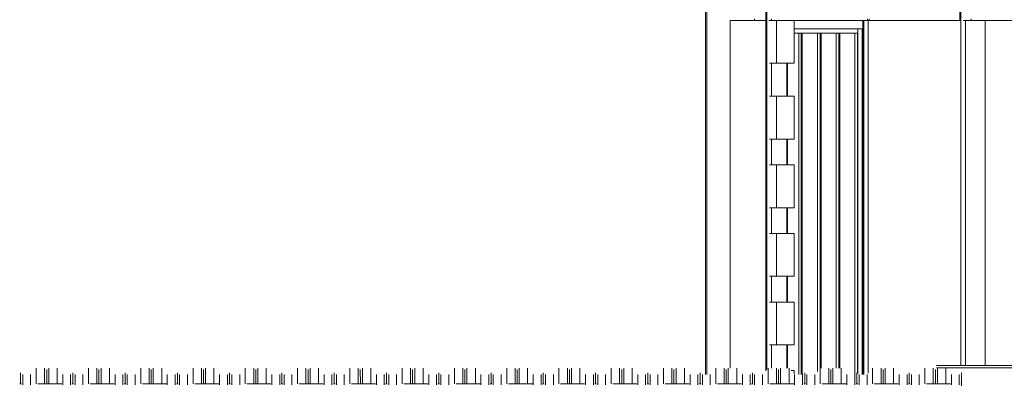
# Model space of a CAD drawing. Header units: millimetres. Extents: x -115474967 to 444143, y -74377 to 241828222.
# Tile 35 of 256: x -154932 to -149187, y 5515 to 7648. Entities that reach past the tile are written whole.
import ezdxf

# ---------------------------------------------------------------- set-up
doc = ezdxf.new("R2010")
doc.units = ezdxf.units.MM
doc.header["$MEASUREMENT"] = 0
doc.linetypes.add('Dashed', pattern=[280, 140, -140])
doc.linetypes.add('PHANTOM', pattern=[2.5, 1.25, -0.25, 0.25, -0.25, 0.25, -0.25])
doc.layers.add('00-5 Grid 01', color=9, linetype='PHANTOM')
doc.layers.add('0_Pen_No__3', color=7, linetype='Continuous', lineweight=15)
doc.layers.add('2 Roof Lines', color=8, linetype='Dashed', lineweight=15)

msp = doc.modelspace()

# ---------------------------------------------------------------- linework, layer by layer
at = {"layer": '00-5 Grid 01', "linetype": 'ByBlock', "lineweight": 5}
for p, q in [((-150929.97059, 5577.7261), (-150929.97059, 9423.43466)), ((-150922.99028, 5577.7261), (-150922.99028, 9423.43466)), ((-150578.97006, 5599.91572), (-150578.97006, 9423.43466)), ((-150571.98974, 5608.10811), (-150571.98974, 9423.43466)), ((-149446.81693, 7643.78082), (-149446.81693, 7843.78113)), ((-149439.8374, 5631.58303), (-149439.8374, 7843.78113)), ((-150644.39931, 7643.78082), (-150787.11523, 7643.78082)), ((-150787.11523, 7643.78082), (-150787.11523, 5615.87128)), ((-150644.39931, 7643.78082), (-150644.39931, 7652.2809)), ((-150578.97006, 7643.78082), (-150644.39931, 7643.78082)), ((-150544.68465, 7643.78082), (-150561.49318, 7643.78082)), ((-150544.68465, 7652.2809), (-150544.68465, 7643.78082)), ((-150544.68465, 7643.78082), (-150539.49206, 7643.78082)), ((-150515.73905, 7643.78082), (-150539.49206, 7643.78082)), ((-150413.76928, 7643.78082), (-150515.73905, 7643.78082)), ((-150515.73905, 7643.78082), (-150515.73905, 7393.78102)), ((-150413.76928, 7643.78082), (-149984.6291, 7643.78082)), ((-150413.76928, 7393.78102), (-150413.76928, 7643.78082)), ((-150013.05046, 7643.78082), (-150013.05046, 7593.78055)), ((-150007.3679, 5577.7261), (-150007.3679, 7643.78082)), ((-149984.6291, 7652.2809), (-149984.6291, 7643.78082)), ((-149975.85327, 7643.78082), (-149984.6291, 7643.78082)), ((-149980.559, 5586.31342), (-149980.559, 7643.78082)), ((-149975.85327, 7652.2809), (-149975.85327, 7643.78082)), ((-149975.85327, 7643.78082), (-149451.24925, 7643.78082)), ((-149446.71956, 7643.78082), (-149451.24925, 7643.78082)), ((-149381.06285, 7643.78082), (-149426.16265, 7643.78082)), ((-149413.01915, 5631.58303), (-149413.01915, 7643.78082)), ((-149381.06285, 7652.2809), (-149381.06285, 7643.78082)), ((-149381.06285, 7643.78082), (-149211.12985, 7643.78082)), ((-149299.45837, 7643.78082), (-149299.45837, 5631.58303)), ((-149299.32984, 5631.58303), (-149299.32984, 7643.78082)), ((-149298.49946, 5631.58303), (-149298.49946, 7643.78082)), ((-149211.12985, 7643.78082), (-145472.69426, 7643.78082)), ((-150016.81987, 7593.78055), (-150413.76928, 7593.78055)), ((-150041.74912, 7593.78055), (-150041.74912, 5583.84176)), ((-150016.81987, 5577.7261), (-150016.81987, 7593.78055)), ((-150013.05046, 7593.78055), (-150013.05046, 5577.7261)), ((-150371.30083, 7568.78119), (-150413.76928, 7568.78119)), ((-150386.25853, 7568.78119), (-150386.25853, 5577.7261)), ((-150371.30083, 5577.7261), (-150371.30083, 7568.78119)), ((-150371.30083, 7568.78119), (-150365.64709, 7568.78119)), ((-150365.64709, 7568.78119), (-150365.64709, 5577.7261)), ((-150262.07889, 7568.78119), (-150365.64709, 7568.78119)), ((-150277.03581, 7568.78119), (-150277.03581, 5596.3169)), ((-150262.07889, 5613.87168), (-150262.07889, 7568.78119)), ((-150262.07889, 7568.78119), (-150256.42437, 7568.78119)), ((-150256.42437, 7568.78119), (-150256.42437, 5615.87128)), ((-150152.85616, 7568.78119), (-150256.42437, 7568.78119)), ((-150167.81387, 7568.78119), (-150167.81387, 5615.87128)), ((-150152.85616, 5615.87128), (-150152.85616, 7568.78119)), ((-150147.20165, 7568.78119), (-150147.20165, 5615.87128)), ((-150043.63344, 7568.78119), (-150147.20165, 7568.78119)), ((-150058.59115, 7568.78119), (-150058.59115, 5578.50428)), ((-150043.63344, 5585.26026), (-150043.63344, 7568.78119)), ((-150515.73905, 7393.78102), (-150556.31305, 7393.78102)), ((-150545.18007, 7201.20893), (-150545.18007, 7393.78102)), ((-150515.73905, 7393.78102), (-150413.76928, 7393.78102)), ((-150455.59508, 7201.20893), (-150455.59508, 7393.78102)), ((-150451.82566, 7393.78102), (-150451.82566, 7201.20893)), ((-150515.73905, 7201.20893), (-150556.31305, 7201.20893)), ((-150413.76928, 7201.20893), (-150515.73905, 7201.20893)), ((-150515.73905, 7201.20893), (-150515.73905, 6951.20913)), ((-150413.76928, 6951.20913), (-150413.76928, 7201.20893)), ((-150515.73905, 6951.20913), (-150556.31305, 6951.20913)), ((-150545.18007, 6801.2091), (-150545.18007, 6951.20913)), ((-150515.73905, 6951.20913), (-150413.76928, 6951.20913)), ((-150455.59508, 6801.2091), (-150455.59508, 6951.20913)), ((-150451.82566, 6951.20913), (-150451.82566, 6801.2091)), ((-150515.73905, 6801.2091), (-150556.31305, 6801.2091)), ((-150413.76928, 6801.2091), (-150515.73905, 6801.2091)), ((-150515.73905, 6801.2091), (-150515.73905, 6551.2093)), ((-150413.76928, 6551.2093), (-150413.76928, 6801.2091)), ((-150515.73905, 6551.2093), (-150556.31305, 6551.2093)), ((-150545.18007, 6401.20926), (-150545.18007, 6551.2093)), ((-150515.73905, 6551.2093), (-150413.76928, 6551.2093)), ((-150455.59508, 6401.20926), (-150455.59508, 6551.2093)), ((-150451.82566, 6551.2093), (-150451.82566, 6401.20926)), ((-150515.73905, 6401.20926), (-150556.31305, 6401.20926)), ((-150413.76928, 6401.20926), (-150515.73905, 6401.20926)), ((-150515.73905, 6401.20926), (-150515.73905, 6151.20868)), ((-150413.76928, 6151.20868), (-150413.76928, 6401.20926)), ((-150515.73905, 6151.20868), (-150556.31305, 6151.20868)), ((-150545.18007, 6001.20864), (-150545.18007, 6151.20868)), ((-150515.73905, 6151.20868), (-150413.76928, 6151.20868)), ((-150455.59508, 6001.20864), (-150455.59508, 6151.20868)), ((-150451.82566, 6151.20868), (-150451.82566, 6001.20864)), ((-150515.73905, 6001.20864), (-150556.31305, 6001.20864)), ((-150413.76928, 6001.20864), (-150515.73905, 6001.20864)), ((-150515.73905, 6001.20864), (-150515.73905, 5751.20884)), ((-150413.76928, 5751.20884), (-150413.76928, 6001.20864)), ((-150515.73905, 5751.20884), (-150556.31305, 5751.20884)), ((-150545.18007, 5615.87128), (-150545.18007, 5751.20884)), ((-150515.73905, 5751.20884), (-150413.76928, 5751.20884)), ((-150455.59508, 5615.87128), (-150455.59508, 5751.20884)), ((-150451.82566, 5751.20884), (-150451.82566, 5615.87128)), ((-145991.6165, 5631.58303), (-149582.4022, 5631.58303)), ((-145991.6165, 5618.08355), (-149582.4022, 5618.08355))]:
    msp.add_line(p, q, dxfattribs=at)
at = {"layer": '0_Pen_No__3', "color": 30, "linetype": 'Continuous', "lineweight": 15}
msp.add_line((-150147.20165, 7568.78119), (-150152.85616, 7568.78119), dxfattribs=at)
at = {"layer": '2 Roof Lines'}
for p, q in [((-154926.6233, 5524.76575), (-154926.62564, 5587.51381)), ((-154913.62392, 5518.70618), (-154913.62547, 5577.72688)), ((-154867.87368, 5518.70618), (-154867.87524, 5577.72688)), ((-154835.37288, 5524.76575), (-154835.37522, 5615.87206)), ((-154786.12276, 5524.76575), (-154786.12587, 5615.87206)), ((-154774.12278, 5524.76575), (-154774.1259, 5606.83762)), ((-154762.12281, 5524.76575), (-154762.12515, 5615.87206)), ((-154712.87268, 5524.76575), (-154712.8758, 5615.87206)), ((-154680.37344, 5518.70618), (-154680.37578, 5577.72688)), ((-154634.62399, 5518.70618), (-154634.62555, 5577.72688)), ((-154621.62382, 5524.76575), (-154621.62538, 5587.51381)), ((-154608.62366, 5518.70618), (-154608.62522, 5577.72688)), ((-154562.87343, 5518.70618), (-154562.87576, 5577.72688)), ((-154530.37263, 5524.76575), (-154530.37574, 5615.87206)), ((-154481.1225, 5524.76575), (-154481.12562, 5615.87206)), ((-154469.12331, 5524.76575), (-154469.12564, 5606.83762)), ((-154457.12256, 5524.76575), (-154457.12567, 5615.87206)), ((-154407.87243, 5524.76575), (-154407.87555, 5615.87206)), ((-154375.37397, 5518.70618), (-154375.37552, 5577.72688)), ((-154329.62373, 5518.70618), (-154329.62529, 5577.72688)), ((-154316.62357, 5524.76575), (-154316.62591, 5587.51381)), ((-154303.62341, 5518.70618), (-154303.62574, 5577.72688)), ((-154257.87395, 5518.70618), (-154257.87551, 5577.72688)), ((-154225.37315, 5524.76575), (-154225.37549, 5615.87206)), ((-154176.12302, 5524.76575), (-154176.12536, 5615.87206)), ((-154164.12305, 5524.76575), (-154164.12539, 5606.83762)), ((-154152.12308, 5524.76575), (-154152.12542, 5615.87206)), ((-154102.87295, 5524.76575), (-154102.87529, 5615.87206)), ((-154070.37371, 5518.70618), (-154070.37527, 5577.72688)), ((-154024.62348, 5518.70618), (-154024.62582, 5577.72688)), ((-154011.62331, 5524.76575), (-154011.62565, 5587.51381)), ((-153998.62393, 5518.70618), (-153998.62549, 5577.72688)), ((-153952.8737, 5518.70618), (-153952.87525, 5577.72688)), ((-153920.3729, 5524.76575), (-153920.37523, 5615.87206)), ((-153871.12277, 5524.76575), (-153871.12588, 5615.87206)), ((-153859.1228, 5524.76575), (-153859.12591, 5606.83762)), ((-153847.12283, 5524.76575), (-153847.12516, 5615.87206)), ((-153797.8727, 5524.76575), (-153797.87581, 5615.87206)), ((-153765.37346, 5518.70618), (-153765.37579, 5577.72688)), ((-153719.624, 5518.70618), (-153719.62556, 5577.72688)), ((-153706.62384, 5524.76575), (-153706.6254, 5587.51381)), ((-153693.62367, 5518.70618), (-153693.62523, 5577.72688)), ((-153647.87344, 5518.70618), (-153647.87578, 5577.72688)), ((-153615.37264, 5524.76575), (-153615.37576, 5615.87206)), ((-153566.12251, 5524.76575), (-153566.12563, 5615.87206)), ((-153554.12332, 5524.76575), (-153554.12566, 5606.83762)), ((-153542.12257, 5524.76575), (-153542.12569, 5615.87206)), ((-153492.87244, 5524.76575), (-153492.87556, 5615.87206)), ((-153460.37398, 5518.70618), (-153460.37554, 5577.72688)), ((-153414.62375, 5518.70618), (-153414.6253, 5577.72688)), ((-153401.62358, 5524.76575), (-153401.62592, 5587.51381)), ((-153388.62342, 5518.70618), (-153388.62576, 5577.72688)), ((-153342.87396, 5518.70618), (-153342.87552, 5577.72688)), ((-153310.37316, 5524.76575), (-153310.3755, 5615.87128)), ((-153261.12304, 5524.76575), (-153261.12537, 5615.87128)), ((-153249.12307, 5524.76575), (-153249.1254, 5606.83762)), ((-153237.12309, 5524.76575), (-153237.12543, 5615.87128)), ((-153187.87297, 5524.76575), (-153187.8753, 5615.87128)), ((-153155.37372, 5518.70618), (-153155.37528, 5577.7261)), ((-153109.62349, 5518.70618), (-153109.62583, 5577.7261)), ((-153096.62333, 5524.76575), (-153096.62566, 5587.51381)), ((-153083.62394, 5518.70618), (-153083.6255, 5577.7261)), ((-153037.87371, 5518.70618), (-153037.87527, 5577.7261)), ((-153005.37291, 5524.76575), (-153005.37525, 5615.87128)), ((-152956.12278, 5524.76575), (-152956.1259, 5615.87128)), ((-152944.12281, 5524.76575), (-152944.12515, 5606.83684)), ((-152932.12284, 5524.76575), (-152932.12518, 5615.87128)), ((-152882.87271, 5524.76575), (-152882.87583, 5615.87128)), ((-152850.37347, 5518.70618), (-152850.37581, 5577.7261)), ((-152804.62402, 5518.70618), (-152804.62557, 5577.7261)), ((-152791.62385, 5524.76575), (-152791.62541, 5587.51381)), ((-152778.62369, 5518.70618), (-152778.62525, 5577.7261)), ((-152732.87345, 5518.70618), (-152732.87579, 5577.7261)), ((-152700.37265, 5524.76575), (-152700.37577, 5615.87128)), ((-152651.12253, 5524.76575), (-152651.12564, 5615.87128)), ((-152639.12333, 5524.76575), (-152639.12567, 5606.83684)), ((-152627.12258, 5524.76575), (-152627.1257, 5615.87128)), ((-152577.87246, 5524.76575), (-152577.87557, 5615.87128)), ((-152545.37399, 5518.70618), (-152545.37555, 5577.7261)), ((-152499.62376, 5518.70618), (-152499.62532, 5577.7261)), ((-152486.6236, 5524.76575), (-152486.62515, 5587.51381)), ((-152473.62343, 5518.70618), (-152473.62577, 5577.7261)), ((-152427.87398, 5518.70618), (-152427.87554, 5577.7261)), ((-152395.37318, 5524.76575), (-152395.37552, 5615.87128)), ((-152346.12305, 5524.76575), (-152346.12539, 5615.87128)), ((-152334.12308, 5524.76575), (-152334.12542, 5606.83684)), ((-152322.12311, 5524.76575), (-152322.12544, 5615.87128)), ((-152272.87298, 5524.76575), (-152272.87532, 5615.87128)), ((-152240.37374, 5518.70618), (-152240.3753, 5577.7261)), ((-152194.62351, 5518.70618), (-152194.62584, 5577.7261)), ((-152181.62334, 5524.76575), (-152181.62568, 5587.51381)), ((-152168.62396, 5518.70618), (-152168.62551, 5577.7261)), ((-152122.87372, 5518.70618), (-152122.87528, 5577.7261)), ((-152090.37292, 5524.76575), (-152090.37526, 5615.87128)), ((-152041.1228, 5524.76575), (-152041.12591, 5615.87128)), ((-152029.12282, 5524.76575), (-152029.12516, 5606.83684)), ((-152017.12285, 5524.76575), (-152017.12519, 5615.87128)), ((-151967.87272, 5524.76575), (-151967.87584, 5615.87128)), ((-151935.37348, 5518.70618), (-151935.37582, 5577.7261)), ((-151889.62403, 5518.70618), (-151889.62559, 5577.7261)), ((-151876.62386, 5524.76575), (-151876.62542, 5587.51303)), ((-151863.6237, 5518.70618), (-151863.62526, 5577.7261)), ((-151817.87347, 5518.70618), (-151817.8758, 5577.7261)), ((-151785.37267, 5524.76575), (-151785.37578, 5615.87128)), ((-151736.12254, 5524.76575), (-151736.12566, 5615.87128)), ((-151724.12335, 5524.76575), (-151724.12568, 5606.83684)), ((-151712.1226, 5524.76575), (-151712.12571, 5615.87128)), ((-151662.87247, 5524.76575), (-151662.87559, 5615.87128)), ((-151630.37401, 5518.70618), (-151630.37556, 5577.7261)), ((-151584.62377, 5518.70618), (-151584.62533, 5577.7261)), ((-151571.62361, 5524.76575), (-151571.62517, 5587.51303)), ((-151558.62345, 5518.70618), (-151558.62578, 5577.7261)), ((-151512.87399, 5518.70618), (-151512.87555, 5577.7261)), ((-151480.37241, 5524.76575), (-151480.37553, 5615.87128)), ((-151431.12306, 5524.76575), (-151431.1254, 5615.87128)), ((-151419.12309, 5524.76575), (-151419.12543, 5606.83684)), ((-151407.12312, 5524.76575), (-151407.12546, 5615.87128)), ((-151357.87299, 5524.76575), (-151357.87533, 5615.87128)), ((-151325.37375, 5518.70618), (-151325.37531, 5577.7261)), ((-151279.62352, 5518.70618), (-151279.62586, 5577.7261)), ((-151266.62335, 5524.76575), (-151266.62569, 5587.51303)), ((-151253.62397, 5518.70618), (-151253.62553, 5577.7261)), ((-151207.87374, 5518.70618), (-151207.87529, 5577.7261)), ((-151175.37294, 5524.76575), (-151175.37527, 5615.87128)), ((-151126.12281, 5524.76575), (-151126.12515, 5615.87128)), ((-151114.12284, 5524.76575), (-151114.12517, 5606.83684)), ((-151102.12287, 5524.76575), (-151102.1252, 5615.87128)), ((-151052.87274, 5524.76575), (-151052.87585, 5615.87128)), ((-151020.3735, 5518.70618), (-151020.37583, 5577.7261)), ((-150974.62404, 5518.70618), (-150974.6256, 5577.7261)), ((-150961.62388, 5524.76575), (-150961.62544, 5587.51303)), ((-150948.62371, 5518.70618), (-150948.62527, 5577.7261)), ((-150902.87348, 5518.70618), (-150902.87582, 5577.7261)), ((-150870.37268, 5524.76575), (-150870.3758, 5615.87128)), ((-150821.12255, 5524.76575), (-150821.12567, 5615.87128)), ((-150809.12336, 5524.76575), (-150809.1257, 5606.83684)), ((-150797.12261, 5524.76575), (-150797.12573, 5615.87128)), ((-150747.87248, 5524.76575), (-150747.8756, 5615.87128)), ((-150715.37402, 5518.70618), (-150715.37558, 5577.7261)), ((-150669.62379, 5518.70618), (-150669.62535, 5577.7261)), ((-150656.62362, 5524.76575), (-150656.62518, 5587.51303)), ((-150643.62346, 5518.70618), (-150643.6258, 5577.7261)), ((-150597.874, 5518.70618), (-150597.87556, 5577.7261)), ((-150565.37243, 5524.76575), (-150565.37554, 5615.87128)), ((-150516.12308, 5524.76575), (-150516.12541, 5615.87128)), ((-150504.12311, 5524.76575), (-150504.12544, 5606.83684)), ((-150492.12313, 5524.76575), (-150492.12547, 5615.87128)), ((-150442.87301, 5524.76575), (-150442.87534, 5615.87128)), ((-150413.76928, 5601.20881), (-150430.38307, 5601.20881)), ((-150413.76928, 5581.70973), (-150413.76928, 5601.20881)), ((-150410.37376, 5518.70618), (-150410.37532, 5577.7261)), ((-150364.62353, 5518.70618), (-150364.62587, 5577.7261)), ((-150351.62337, 5524.76575), (-150351.6257, 5587.51303)), ((-150338.62398, 5518.70618), (-150338.62554, 5577.7261)), ((-150292.87375, 5518.70618), (-150292.87531, 5577.7261)), ((-150260.37295, 5524.76575), (-150260.37529, 5615.87128)), ((-150211.12282, 5524.76575), (-150211.12516, 5615.87128)), ((-150199.12285, 5524.76575), (-150199.12519, 5606.83684)), ((-150187.12288, 5524.76575), (-150187.12522, 5615.87128)), ((-150137.87275, 5524.76575), (-150137.87587, 5615.87128)), ((-150105.37351, 5518.70618), (-150105.37585, 5577.7261)), ((-150059.62406, 5518.70618), (-150059.62561, 5577.7261)), ((-150046.62389, 5524.76575), (-150046.62545, 5587.51303)), ((-150033.62373, 5518.70618), (-150033.62529, 5577.7261)), ((-149987.87349, 5518.70618), (-149987.87583, 5577.7261)), ((-149955.37269, 5524.76575), (-149955.37581, 5615.87051)), ((-149906.12257, 5524.76575), (-149906.12568, 5615.87051)), ((-149894.12337, 5524.76575), (-149894.12571, 5606.83684)), ((-149882.12262, 5524.76575), (-149882.12574, 5615.87051)), ((-149832.8725, 5524.76575), (-149832.87561, 5615.87051)), ((-149800.37403, 5518.70618), (-149800.37559, 5577.72532)), ((-149754.6238, 5518.70618), (-149754.62536, 5577.72532)), ((-149741.62364, 5524.76575), (-149741.62519, 5587.51303)), ((-149728.62347, 5518.70618), (-149728.62581, 5577.72532)), ((-149682.87402, 5518.70618), (-149682.87558, 5577.72532)), ((-149650.37244, 5524.76575), (-149650.37556, 5615.87051)), ((-149601.12309, 5524.76575), (-149601.12543, 5615.87051)), ((-149589.12312, 5524.76575), (-149589.12546, 5606.83606)), ((-149577.12315, 5524.76575), (-149577.12548, 5615.87051)), ((-149527.87302, 5524.76575), (-149527.87536, 5615.87051)), ((-149495.37378, 5518.70618), (-149495.37534, 5577.72532)), ((-149449.62355, 5518.70618), (-149449.62588, 5577.72532)), ((-149436.62338, 5524.76575), (-149436.62572, 5587.51303)), ((-154921.73451, 5524.76575), (-154931.51287, 5524.76575)), ((-154685.57616, 5524.76575), (-154862.67097, 5524.76575)), ((-154616.73425, 5524.76575), (-154626.51339, 5524.76575)), ((-154380.5759, 5524.76575), (-154557.67149, 5524.76575)), ((-154311.734, 5524.76575), (-154321.51314, 5524.76575)), ((-154075.57643, 5524.76575), (-154252.67124, 5524.76575)), ((-154006.73452, 5524.76575), (-154016.51288, 5524.76575)), ((-153770.57617, 5524.76575), (-153947.67098, 5524.76575)), ((-153701.73427, 5524.76575), (-153711.51341, 5524.76575)), ((-153465.57669, 5524.76575), (-153642.67151, 5524.76575)), ((-153396.73479, 5524.76575), (-153406.51315, 5524.76575)), ((-153160.57644, 5524.76575), (-153337.67125, 5524.76575)), ((-153091.73454, 5524.76575), (-153101.5129, 5524.76575)), ((-152855.57618, 5524.76575), (-153032.671, 5524.76575)), ((-152786.73428, 5524.76575), (-152796.51342, 5524.76575)), ((-152550.57671, 5524.76575), (-152727.67152, 5524.76575)), ((-152481.73481, 5524.76575), (-152491.51317, 5524.76575)), ((-152245.57645, 5524.76575), (-152422.67126, 5524.76575)), ((-152176.73455, 5524.76575), (-152186.51291, 5524.76575)), ((-151940.5762, 5524.76575), (-152117.67101, 5524.76575)), ((-151871.7343, 5524.76575), (-151881.51266, 5524.76575)), ((-151635.57672, 5524.76575), (-151812.67153, 5524.76575)), ((-151566.73482, 5524.76575), (-151576.51318, 5524.76575)), ((-151330.57647, 5524.76575), (-151507.67128, 5524.76575)), ((-151261.73456, 5524.76575), (-151271.51292, 5524.76575)), ((-151025.57621, 5524.76575), (-151202.67102, 5524.76575)), ((-150956.73431, 5524.76575), (-150966.51267, 5524.76575)), ((-150720.57673, 5524.76575), (-150897.67077, 5524.76575)), ((-150651.73483, 5524.76575), (-150661.51319, 5524.76575)), ((-150415.57648, 5524.76575), (-150592.67129, 5524.76575)), ((-150346.73458, 5524.76575), (-150356.51294, 5524.76575)), ((-150110.57622, 5524.76575), (-150287.67104, 5524.76575)), ((-150041.73432, 5524.76575), (-150051.51268, 5524.76575)), ((-149805.57675, 5524.76575), (-149982.67078, 5524.76575)), ((-149736.73485, 5524.76575), (-149746.51321, 5524.76575)), ((-149500.57649, 5524.76575), (-149677.6713, 5524.76575)), ((-149436.62027, 5524.76575), (-149441.51295, 5524.76575)), ((-149436.62023, 5512.11423), (-149436.62027, 5524.76575))]:
    msp.add_line(p, q, dxfattribs=at)

doc.saveas('drawing.dxf')
